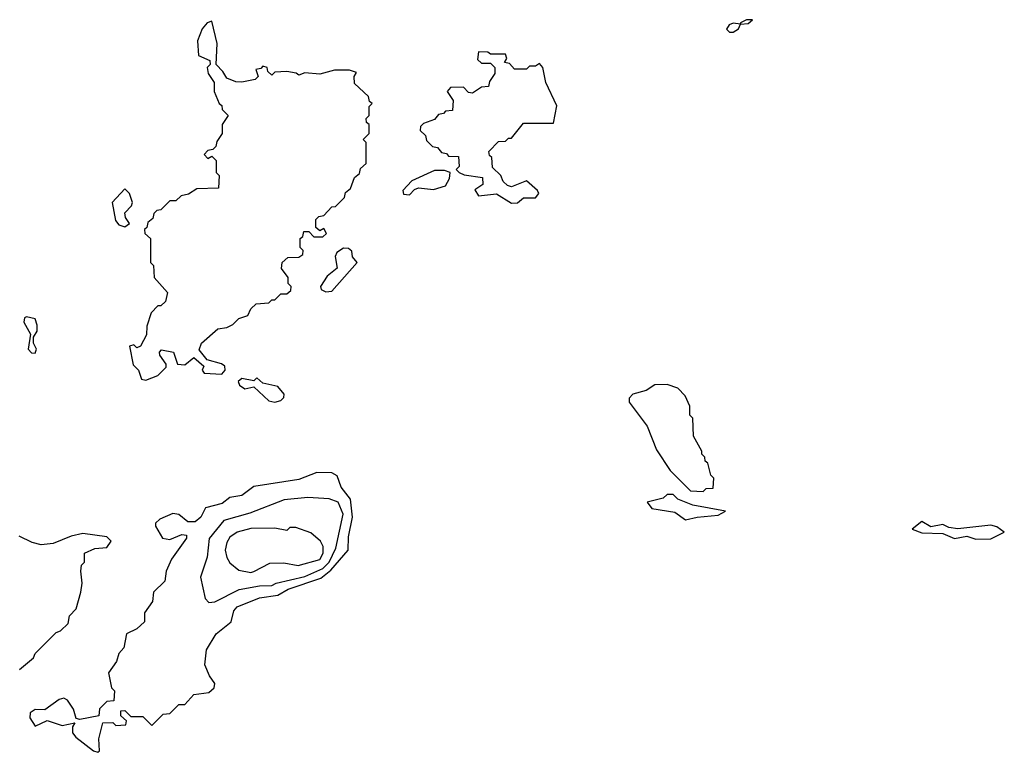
# Model space of a CAD drawing. Extents: x 2769579 to 2883812, y 684207 to 828660.
# Tile 230 of 256: x 2785234 to 2788520, y 784300 to 786745. Entities that reach past the tile are written whole.
import ezdxf

# ---------------------------------------------------------------- set-up
doc = ezdxf.new("R2010")
doc.units = 0

msp = doc.modelspace()

# ---------------------------------------------------------------- linework, layer by layer
at = {"layer": '0CON02XD'}
for points in [[(2785655, 785542.5), (2785695, 785557.5), (2785722.5, 785585), (2785722.5, 785595), (2785701.2, 785625), (2785700, 785635), (2785706.7, 785643.3), (2785746.7, 785635), (2785760, 785595), (2785785, 785593.3), (2785815, 785617.5), (2785848.3, 785588.3), (2785842.5, 785575), (2785850, 785565), (2785908.3, 785561.7), (2785920, 785575), (2785918.3, 785588.3), (2785907, 785597), (2785860, 785610), (2785833, 785643), (2785840, 785665), (2785895, 785713.3), (2785925, 785717.5), (2785945, 785727.5), (2785965, 785747.5), (2785995, 785757.5), (2786005, 785780), (2786023, 785797), (2786065, 785800), (2786075, 785810), (2786085, 785810), (2786105, 785830), (2786125, 785830), (2786138.3, 785841.7), (2786140, 785855), (2786130, 785865), (2786130, 785885), (2786107.5, 785915), (2786110, 785935), (2786128.3, 785951.7), (2786165, 785952.5), (2786178.3, 785961.7), (2786180, 785975), (2786170, 785985), (2786170, 786015), (2786178.3, 786021.7), (2786181.7, 786038.3), (2786198.3, 786038.3), (2786215, 786020), (2786245, 786020), (2786258.3, 786031.7), (2786248.3, 786048.3), (2786235, 786040), (2786221.7, 786051.7), (2786221.7, 786078.3), (2786231.7, 786088.3), (2786248.3, 786091.7), (2786275, 786120), (2786288.3, 786121.7), (2786318.3, 786151.7), (2786321.7, 786168.3), (2786338.3, 786181.7), (2786351.7, 786218.3), (2786368.3, 786231.7), (2786371.7, 786248.3), (2786390, 786265), (2786390, 786335), (2786380, 786345), (2786400, 786365), (2786400, 786395), (2786391.7, 786401.7), (2786390, 786415), (2786400, 786425), (2786400, 786455), (2786410, 786465), (2786401.7, 786471.7), (2786398.3, 786488.3), (2786351.7, 786531.7), (2786350, 786555), (2786358.3, 786568.3), (2786335, 786576.2), (2786285, 786576.7), (2786235, 786563.3), (2786185, 786567.5), (2786165, 786560), (2786157, 786567), (2786125, 786572.5), (2786085, 786570), (2786075, 786560), (2786061.7, 786571.7), (2786060, 786585), (2786045, 786590), (2786038.3, 786581.7), (2786021.7, 786578.3), (2786030, 786555), (2786020, 786545), (2785975, 786536.7), (2785955, 786537.5), (2785925, 786550), (2785911.7, 786571.7), (2785890, 786595), (2785893.3, 786665), (2785875, 786740), (2785860, 786735), (2785842.5, 786715), (2785827.5, 786675), (2785830, 786625), (2785868.3, 786608.3), (2785870, 786595), (2785860, 786585), (2785862.5, 786565), (2785882.5, 786535), (2785883.3, 786505), (2785900, 786465), (2785908.3, 786458.3), (2785910, 786445), (2785930, 786425), (2785910, 786395), (2785910, 786365), (2785891.7, 786338.3), (2785888.3, 786321.7), (2785878.3, 786311.7), (2785861.7, 786308.3), (2785850, 786295), (2785861.7, 786281.7), (2785875, 786290), (2785890, 786275), (2785890, 786235), (2785900, 786225), (2785897, 786183), (2785825, 786180), (2785797, 786163), (2785773, 786157), (2785755, 786140), (2785735, 786140), (2785705, 786110), (2785691.7, 786108.3), (2785681.7, 786098.3), (2785678.3, 786081.7), (2785661.7, 786068.3), (2785658.3, 786051.7), (2785650, 786045), (2785651.7, 786031.7), (2785670, 786015), (2785670, 785935), (2785680, 785925), (2785682.5, 785885), (2785727.5, 785835), (2785720, 785805), (2785705, 785790), (2785695, 785790), (2785673, 785767), (2785658.3, 785721.7), (2785657, 785693), (2785637.5, 785655), (2785625, 785650), (2785615, 785660), (2785600, 785655), (2785613, 785593), (2785630, 785575), (2785640, 785545), (2785655, 785542.5)], [(2787603, 786703), (2787615, 786703.8), (2787632.5, 786715), (2787640, 786730), (2787665, 786732.5), (2787680, 786745), (2787660, 786745), (2787640, 786735), (2787640, 786730), (2787615, 786733.3), (2787601.7, 786728.3), (2787593, 786713), (2787603, 786703)], [(2786875, 786132.5), (2786895, 786133.3), (2786915, 786150), (2786955, 786150), (2786966.7, 786165), (2786962.5, 786175), (2786925, 786207.5), (2786875, 786187.5), (2786861.7, 786191.7), (2786847.5, 786205), (2786840, 786225), (2786811.7, 786251.7), (2786810, 786285), (2786801.7, 786291.7), (2786800, 786305), (2786831.7, 786338.3), (2786855, 786340), (2786865, 786350), (2786875, 786350), (2786915, 786400), (2787015, 786400), (2787027, 786457), (2786990, 786535), (2786980, 786585), (2786968.3, 786598.3), (2786955, 786590), (2786935, 786590), (2786925, 786580), (2786885, 786580), (2786868.3, 786598.3), (2786851.7, 786601.7), (2786860, 786615), (2786855, 786630), (2786805, 786630), (2786796.4, 786636.4), (2786765, 786637.5), (2786761.7, 786611.7), (2786775, 786600), (2786805, 786600), (2786820, 786585), (2786820, 786565), (2786801.7, 786538.3), (2786798.3, 786521.7), (2786775, 786520), (2786745, 786500), (2786731.7, 786501.7), (2786715, 786520), (2786671.7, 786518.3), (2786660, 786505), (2786680, 786475), (2786678.3, 786441.7), (2786655, 786440), (2786648.3, 786431.7), (2786631.7, 786428.3), (2786618.3, 786411.7), (2786581.7, 786398.3), (2786571.7, 786388.3), (2786570, 786375), (2786588.3, 786358.3), (2786591.7, 786341.7), (2786611.7, 786321.7), (2786628.3, 786318.3), (2786641.7, 786301.7), (2786658.3, 786298.3), (2786665, 786290), (2786698.3, 786288.3), (2786700, 786255), (2786690, 786245), (2786700, 786235), (2786717, 786227), (2786778.8, 786218.8), (2786780, 786195), (2786753.3, 786176.7), (2786765, 786156.7), (2786825, 786163.3), (2786875, 786132.5)], [(2786535, 786160), (2786551.7, 786178.3), (2786565, 786183.3), (2786615, 786178.8), (2786655, 786190.8), (2786668, 786215), (2786670, 786235), (2786651.7, 786241.7), (2786618.3, 786241.7), (2786543, 786207), (2786512.5, 786175), (2786515, 786162.5), (2786535, 786160)], [(2785585, 786053.3), (2785600, 786065), (2785586.7, 786085), (2785585, 786100), (2785606.7, 786123.3), (2785610, 786135), (2785600, 786165), (2785585, 786180), (2785542.5, 786135), (2785553.8, 786075), (2785565, 786060), (2785585, 786053.3)], [(2786255, 785836.7), (2786275, 785838.8), (2786360, 785935), (2786344.1, 785954.1), (2786342.5, 785972.5), (2786331.7, 785981.7), (2786315, 785982.5), (2786292, 785968), (2786286.7, 785955), (2786293.9, 785916.1), (2786260.5, 785889.5), (2786237.5, 785855), (2786240, 785845), (2786255, 785836.7)], [(2785285, 785632.5), (2785290, 785645), (2785280, 785665), (2785280, 785685), (2785292.5, 785705), (2785292.5, 785725), (2785285, 785746.7), (2785257, 785753), (2785250, 785750), (2785247.5, 785735), (2785270, 785695), (2785262.5, 785645), (2785273, 785633), (2785285, 785632.5)], [(2786085, 785468.8), (2786105, 785474), (2786115.8, 785484.2), (2786116.7, 785495), (2786095, 785521.2), (2786045, 785532.5), (2786025, 785550), (2786015, 785540), (2785975, 785547.5), (2785963, 785537), (2785967.5, 785525), (2785985, 785513.3), (2786015, 785520), (2786065, 785473.3), (2786085, 785468.8)], [(2787515, 785170), (2787525, 785180), (2787548.3, 785181.7), (2787550, 785215), (2787540, 785225), (2787530, 785265), (2787521.7, 785271.7), (2787520, 785285), (2787510, 785295), (2787510, 785305), (2787482.5, 785355), (2787480, 785415), (2787470, 785425), (2787470, 785455), (2787455, 785490), (2787430, 785515), (2787395, 785527.5), (2787353.6, 785526.4), (2787325, 785507.5), (2787280, 785495), (2787268.3, 785481.7), (2787268.3, 785468.3), (2787328.3, 785388.3), (2787359.3, 785309.3), (2787405, 785240), (2787473, 785173), (2787515, 785170)], [(2785495, 784300), (2785500, 784305), (2785497.5, 784345), (2785511.7, 784398.3), (2785545, 784400), (2785555, 784390), (2785588.3, 784391.7), (2785590, 784405), (2785571.7, 784421.7), (2785571.7, 784438.3), (2785585, 784440), (2785605, 784420), (2785645, 784420), (2785675, 784390), (2785713, 784427), (2785735, 784430), (2785765, 784460), (2785785, 784460), (2785815, 784492.5), (2785865, 784500), (2785882.5, 784515), (2785885, 784530), (2785866.7, 784555), (2785851.7, 784591.7), (2785857.7, 784642.3), (2785890, 784695), (2785940, 784735), (2785948.3, 784771.7), (2785960, 784785), (2786034.3, 784815.7), (2786095.6, 784824.4), (2786130, 784845), (2786239.3, 784880.7), (2786272.6, 784907.4), (2786330, 784975), (2786331.2, 785018.8), (2786344.2, 785085), (2786338, 785145), (2786306.7, 785185), (2786293, 785223), (2786275, 785232.5), (2786225, 785233.3), (2786165, 785210), (2786015, 785187.5), (2785975, 785156.7), (2785935, 785150), (2785909.5, 785130.5), (2785853.9, 785116.1), (2785838.8, 785085), (2785819.3, 785069.3), (2785795, 785068.8), (2785765, 785093.8), (2785745, 785096.7), (2785701.7, 785078.3), (2785687.5, 785065), (2785687.5, 785055), (2785710, 785015), (2785735, 785010), (2785775, 785026.7), (2785790, 785025), (2785790, 785015), (2785740, 784945), (2785722.5, 784905), (2785718.3, 784871.7), (2785680, 784835), (2785677, 784803), (2785650, 784765), (2785650, 784735), (2785625, 784712.5), (2785590, 784695), (2785581.7, 784648.3), (2785565, 784630), (2785557, 784603), (2785530, 784565), (2785540, 784515), (2785550, 784505), (2785548.3, 784471.7), (2785525, 784470), (2785500, 784445), (2785498.3, 784421.7), (2785435, 784410), (2785422.5, 784412.5), (2785413.6, 784443.6), (2785393.8, 784473.8), (2785380.7, 784480.7), (2785365, 784476.2), (2785317.7, 784442.3), (2785285, 784442.5), (2785268.3, 784431.7), (2785267.5, 784415), (2785285, 784387.5), (2785325, 784406.2), (2785375, 784390), (2785418.3, 784398.3), (2785410, 784385), (2785410, 784365), (2785420.7, 784350.7), (2785480, 784305), (2785495, 784300)], [(2787456.2, 785076.2), (2787495, 785084.2), (2787565, 785091.2), (2787590, 785105), (2787480, 785125), (2787430, 785145), (2787415, 785160), (2787395, 785160), (2787381.7, 785148.3), (2787327.5, 785135), (2787344.1, 785114.1), (2787420.9, 785100.9), (2787456.2, 785076.2)], [(2785865, 784800), (2785885, 784802.5), (2785966.1, 784843.9), (2786034.1, 784855.9), (2786075, 784856.7), (2786090, 784865), (2786185, 784887.1), (2786245, 784912.9), (2786266.9, 784935), (2786289.1, 784980.9), (2786313.8, 785095), (2786296.7, 785135), (2786266.1, 785146.1), (2786195, 785150), (2786117, 785143), (2786001.7, 785098.3), (2785915, 785073.3), (2785866.1, 785013.9), (2785859.3, 784950.7), (2785837.5, 784885), (2785853, 784813), (2785865, 784800)], [(2788425, 785011.4), (2788475, 785012.9), (2788520, 785035), (2788495, 785052), (2788475, 785057.5), (2788365, 785046.2), (2788335, 785050), (2788315, 785060), (2788275, 785052.5), (2788245, 785070), (2788212.5, 785045), (2788245, 785032.5), (2788315, 785030), (2788354.1, 785014.1), (2788395, 785021.2), (2788425, 785011.4)], [(2785233.6, 784576.4), (2785280, 784615), (2785285, 784630), (2785355, 784700), (2785370, 784705), (2785395, 784730), (2785400, 784755), (2785421.7, 784778.3), (2785437.5, 784835), (2785442.5, 784865), (2785437.5, 784905), (2785440, 784925), (2785450, 784935), (2785450, 784965), (2785485, 784980), (2785525, 784983.3), (2785538.8, 785005), (2785525, 785018.8), (2785445, 785030), (2785405, 785021.2), (2785345, 784996.7), (2785305, 784992.5), (2785275, 785000), (2785231.7, 785021.7)], [(2786005, 784900), (2786015, 784903.3), (2786068.3, 784931.7), (2786115, 784932.5), (2786163.6, 784923.6), (2786235, 784943.3), (2786246.7, 784965), (2786246.4, 784986.4), (2786237.5, 785005), (2786205, 785032.5), (2786155, 785050), (2786135, 785050), (2786125, 785040), (2786085, 785047.5), (2786005, 785046.7), (2785960, 785035), (2785935, 785017.5), (2785925, 785000), (2785920, 784975), (2785925, 784950), (2785935, 784932.5), (2785965, 784907.5), (2786005, 784900)]]:
    msp.add_lwpolyline(points, dxfattribs=at)

doc.saveas('drawing.dxf')
